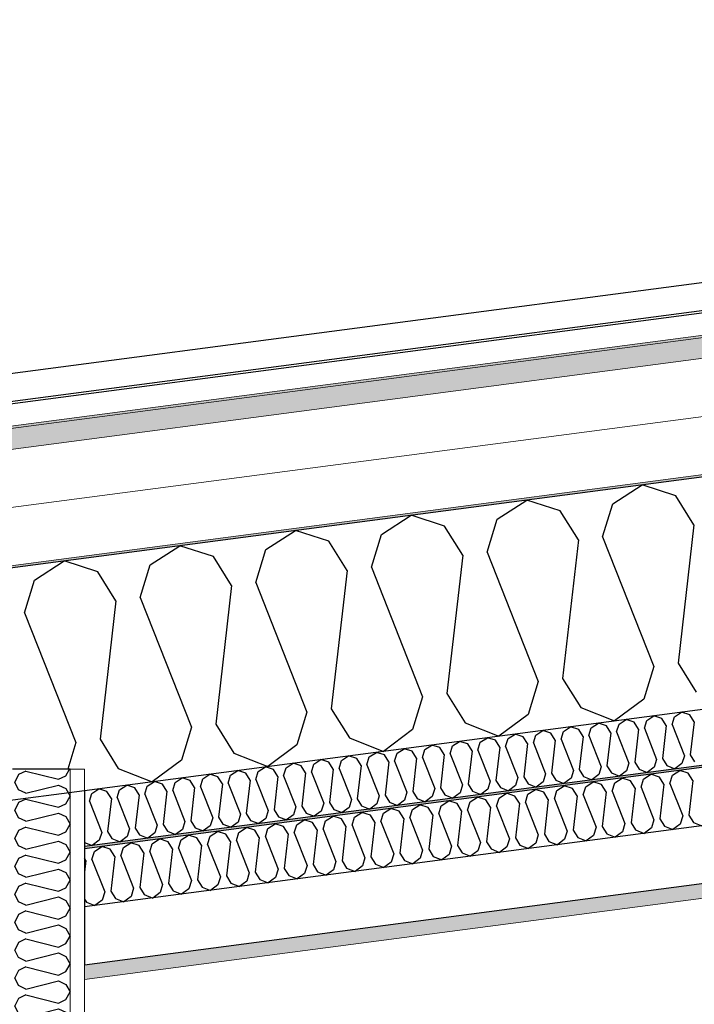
# Model space of a CAD drawing. Header units: millimetres. Extents: x -82116 to -57126, y -2070 to 13065.
# Tile 15 of 74: x -77662 to -77077, y 7116 to 7970. Entities that reach past the tile are written whole.
import ezdxf

# ---------------------------------------------------------------- set-up
doc = ezdxf.new("R2010")
doc.units = ezdxf.units.MM
doc.header["$LTSCALE"] = 0.5
doc.header["$MEASUREMENT"] = 0
doc.linetypes.add('PLINE', pattern=[0])
for name, color, linetype in [('232- Ikke-bærende yttervegger (Skravur)(Nye konstruksjoner)', 7, 'Continuous'), ('232- Ikke-bærende yttervegger(Nye konstruksjoner)', 7, 'Continuous'), ('256- Faste himlinger og overflatebehandling (Skravur)(Nye konstruksjoner)', 7, 'Continuous'), ('256- Faste himlinger og overflatebehandling(Nye konstruksjoner)', 7, 'Continuous'), ('261- Primærkonstruksjon (tak)', 7, 'Continuous'), ('261- Primærkonstruksjon (tak) (Skravur)', 7, 'Continuous'), ('262- Taktekking (Skravur)(Nye konstruksjoner)', 7, 'Continuous'), ('265- Gesimser_ takrenner og nedløp(Nye konstruksjoner)', 7, 'Continuous')]:
    doc.layers.add(name, color=color, linetype=linetype)
doc.layers.add('236- Innvendig kledning og overflate(Nye konstruksjoner)', color=7, linetype='Continuous', lineweight=0)
doc.layers.add('262- Taktekking(Nye konstruksjoner)', color=7, linetype='Continuous', lineweight=0)

# ---------------------------------------------------------------- blocks, each defined once
blk = doc.blocks.new('*X4')
at = {"layer": '261- Primærkonstruksjon (tak) (Skravur)', "linetype": 'PLINE'}
for p, q in [((-77147.4, 7550.05), (-77121.72, 7566.62)), ((-77092.62, 7557.26), (-77121.72, 7566.62)), ((-77076.86, 7532.01), (-77092.62, 7557.26)), ((-77247.71, 7536.84), (-77222.02, 7553.41)), ((-77192.92, 7544.06), (-77222.02, 7553.41)), ((-77156.09, 7521.58), (-77147.4, 7550.05)), ((-77348.02, 7523.64), (-77322.33, 7540.21)), ((-77293.23, 7530.85), (-77322.33, 7540.21)), ((-77256.4, 7508.37), (-77247.71, 7536.84)), ((-77177.16, 7518.8), (-77192.92, 7544.06)), ((-77277.47, 7505.6), (-77293.23, 7530.85)), ((-77076.86, 7532.01), (-77090.62, 7411.86)), ((-77448.32, 7510.43), (-77422.64, 7527)), ((-77393.54, 7517.64), (-77422.64, 7527)), ((-77356.7, 7495.17), (-77348.02, 7523.64)), ((-77156.09, 7521.58), (-77111.7, 7409.09)), ((-77548.63, 7497.23), (-77522.94, 7513.8)), ((-77493.84, 7504.44), (-77522.94, 7513.8)), ((-77377.78, 7492.39), (-77393.54, 7517.64)), ((-77177.16, 7518.8), (-77190.93, 7398.66)), ((-77478.08, 7479.19), (-77493.84, 7504.44)), ((-77457.01, 7481.96), (-77448.32, 7510.43)), ((-77277.47, 7505.6), (-77291.24, 7385.45)), ((-77256.4, 7508.37), (-77212, 7395.88)), ((-77648.94, 7484.02), (-77623.25, 7500.59)), ((-77594.15, 7491.23), (-77623.25, 7500.59)), ((-77557.32, 7468.76), (-77548.63, 7497.23)), ((-77356.7, 7495.17), (-77312.31, 7382.68)), ((-77578.39, 7465.98), (-77594.15, 7491.23)), ((-77377.78, 7492.39), (-77391.54, 7372.25)), ((-77657.62, 7455.55), (-77648.94, 7484.02)), ((-77478.08, 7479.19), (-77491.85, 7359.04)), ((-77457.01, 7481.96), (-77412.62, 7369.47)), ((-77557.32, 7468.76), (-77512.92, 7356.27)), ((-77578.39, 7465.98), (-77592.16, 7345.84)), ((-77657.62, 7455.55), (-77613.23, 7343.06)), ((-77111.7, 7409.09), (-77120.39, 7380.62)), ((-77090.62, 7411.86), (-77074.86, 7386.61)), ((-77212, 7395.88), (-77220.69, 7367.41)), ((-77190.93, 7398.66), (-77175.17, 7373.41)), ((-77312.31, 7382.68), (-77321, 7354.21)), ((-77291.24, 7385.45), (-77275.48, 7360.2)), ((-77120.39, 7380.62), (-77145.77, 7361.73)), ((-77412.62, 7369.47), (-77421.3, 7341)), ((-77391.54, 7372.25), (-77375.78, 7347)), ((-77220.69, 7367.41), (-77246.07, 7348.52)), ((-77175.17, 7373.41), (-77145.77, 7361.73)), ((-77491.85, 7359.04), (-77476.09, 7333.79)), ((-77275.48, 7360.2), (-77246.07, 7348.52)), ((-77512.92, 7356.27), (-77521.61, 7327.8)), ((-77321, 7354.21), (-77346.38, 7335.31)), ((-77613.23, 7343.06), (-77620.27, 7320)), ((-77592.16, 7345.84), (-77576.4, 7320.58)), ((-77421.3, 7341), (-77446.68, 7322.11)), ((-77375.78, 7347), (-77346.38, 7335.31)), ((-77476.09, 7333.79), (-77446.68, 7322.11)), ((-77521.61, 7327.8), (-77546.99, 7308.9)), ((-77576.4, 7320.58), (-77546.99, 7308.9))]:
    blk.add_line(p, q, dxfattribs=at)
blk = doc.blocks.new('*X10')
at = {"layer": '256- Faste himlinger og overflatebehandling (Skravur)(Nye konstruksjoner)', "linetype": 'PLINE'}
for p, q in [((-77117.83, 7362.24), (-77111.66, 7366.22)), ((-77104.68, 7363.97), (-77111.66, 7366.22)), ((-77093.75, 7365.41), (-77087.59, 7369.39)), ((-77080.6, 7367.14), (-77087.59, 7369.39)), ((-77076.82, 7361.08), (-77080.6, 7367.14)), ((-77165.97, 7355.9), (-77159.81, 7359.88)), ((-77152.82, 7357.63), (-77159.81, 7359.88)), ((-77149.04, 7351.57), (-77152.82, 7357.63)), ((-77143.98, 7352.24), (-77141.9, 7359.07)), ((-77141.9, 7359.07), (-77135.73, 7363.05)), ((-77128.75, 7360.8), (-77135.73, 7363.05)), ((-77124.97, 7354.74), (-77128.75, 7360.8)), ((-77119.91, 7355.41), (-77117.83, 7362.24)), ((-77100.89, 7357.91), (-77104.68, 7363.97)), ((-77100.89, 7357.91), (-77104.2, 7329.07)), ((-77095.84, 7358.58), (-77093.75, 7365.41)), ((-77095.84, 7358.58), (-77085.18, 7331.58)), ((-77076.82, 7361.08), (-77080.13, 7332.24)), ((-77238.19, 7346.39), (-77232.03, 7350.37)), ((-77225.04, 7348.12), (-77232.03, 7350.37)), ((-77216.2, 7342.73), (-77214.12, 7349.56)), ((-77214.12, 7349.56), (-77207.96, 7353.54)), ((-77200.97, 7351.29), (-77207.96, 7353.54)), ((-77197.19, 7345.23), (-77200.97, 7351.29)), ((-77192.13, 7345.9), (-77190.05, 7352.73)), ((-77190.05, 7352.73), (-77183.88, 7356.71)), ((-77176.9, 7354.46), (-77183.88, 7356.71)), ((-77173.12, 7348.4), (-77176.9, 7354.46)), ((-77168.06, 7349.07), (-77165.97, 7355.9)), ((-77168.06, 7349.07), (-77157.4, 7322.07)), ((-77149.04, 7351.57), (-77152.35, 7322.74)), ((-77143.98, 7352.24), (-77133.33, 7325.24)), ((-77124.97, 7354.74), (-77128.27, 7325.91)), ((-77119.91, 7355.41), (-77109.26, 7328.41)), ((-77310.41, 7336.88), (-77304.25, 7340.86)), ((-77297.27, 7338.62), (-77304.25, 7340.86)), ((-77288.43, 7333.22), (-77286.34, 7340.05)), ((-77286.34, 7340.05), (-77280.18, 7344.03)), ((-77273.19, 7341.78), (-77280.18, 7344.03)), ((-77269.41, 7335.72), (-77273.19, 7341.78)), ((-77264.35, 7336.39), (-77262.27, 7343.22)), ((-77262.27, 7343.22), (-77256.1, 7347.2)), ((-77249.12, 7344.95), (-77256.1, 7347.2)), ((-77245.34, 7338.89), (-77249.12, 7344.95)), ((-77240.28, 7339.56), (-77238.19, 7346.39)), ((-77221.26, 7342.06), (-77225.04, 7348.12)), ((-77221.26, 7342.06), (-77224.57, 7313.23)), ((-77216.2, 7342.73), (-77205.55, 7315.73)), ((-77197.19, 7345.23), (-77200.49, 7316.4)), ((-77192.13, 7345.9), (-77181.48, 7318.9)), ((-77173.12, 7348.4), (-77176.42, 7319.57)), ((-77358.56, 7330.55), (-77352.4, 7334.52)), ((-77345.41, 7332.28), (-77352.4, 7334.52)), ((-77341.63, 7326.22), (-77345.41, 7332.28)), ((-77336.57, 7326.88), (-77334.49, 7333.72)), ((-77334.49, 7333.72), (-77328.32, 7337.69)), ((-77321.34, 7335.45), (-77328.32, 7337.69)), ((-77317.56, 7329.39), (-77321.34, 7335.45)), ((-77312.5, 7330.05), (-77310.41, 7336.88)), ((-77293.48, 7332.56), (-77297.27, 7338.62)), ((-77293.48, 7332.56), (-77296.79, 7303.72)), ((-77288.43, 7333.22), (-77277.77, 7306.22)), ((-77269.41, 7335.72), (-77272.71, 7306.89)), ((-77264.35, 7336.39), (-77253.7, 7309.39)), ((-77245.34, 7338.89), (-77248.64, 7310.06)), ((-77240.28, 7339.56), (-77229.62, 7312.56)), ((-77085.18, 7331.58), (-77087.27, 7324.75)), ((-77080.13, 7332.24), (-77076.34, 7326.18)), ((-77430.78, 7321.04), (-77424.62, 7325.01)), ((-77417.63, 7322.77), (-77424.62, 7325.01)), ((-77408.79, 7317.37), (-77406.71, 7324.21)), ((-77406.71, 7324.21), (-77400.54, 7328.18)), ((-77393.56, 7325.94), (-77400.54, 7328.18)), ((-77389.78, 7319.88), (-77393.56, 7325.94)), ((-77384.72, 7320.54), (-77382.63, 7327.38)), ((-77382.63, 7327.38), (-77376.47, 7331.35)), ((-77369.49, 7329.11), (-77376.47, 7331.35)), ((-77365.7, 7323.05), (-77369.49, 7329.11)), ((-77365.7, 7323.05), (-77369.01, 7294.21)), ((-77360.65, 7323.71), (-77358.56, 7330.55)), ((-77360.65, 7323.71), (-77349.99, 7296.72)), ((-77341.63, 7326.22), (-77344.93, 7297.38)), ((-77336.57, 7326.88), (-77325.92, 7299.89)), ((-77317.56, 7329.39), (-77320.86, 7300.55)), ((-77312.5, 7330.05), (-77301.84, 7303.05)), ((-77133.33, 7325.24), (-77135.41, 7318.41)), ((-77128.27, 7325.91), (-77124.49, 7319.85)), ((-77109.26, 7328.41), (-77111.34, 7321.58)), ((-77104.2, 7329.07), (-77100.42, 7323.01)), ((-77100.42, 7323.01), (-77093.36, 7320.21)), ((-77087.27, 7324.75), (-77093.36, 7320.21)), ((-77503, 7311.53), (-77496.84, 7315.51)), ((-77489.85, 7313.26), (-77496.84, 7315.51)), ((-77481.01, 7307.87), (-77478.93, 7314.7)), ((-77478.93, 7314.7), (-77472.76, 7318.68)), ((-77465.78, 7316.43), (-77472.76, 7318.68)), ((-77462, 7310.37), (-77465.78, 7316.43)), ((-77456.94, 7311.04), (-77454.86, 7317.87)), ((-77454.86, 7317.87), (-77448.69, 7321.85)), ((-77441.71, 7319.6), (-77448.69, 7321.85)), ((-77437.92, 7313.54), (-77441.71, 7319.6)), ((-77432.87, 7314.2), (-77430.78, 7321.04)), ((-77413.85, 7316.71), (-77417.63, 7322.77)), ((-77413.85, 7316.71), (-77417.15, 7287.87)), ((-77408.79, 7317.37), (-77398.14, 7290.38)), ((-77389.78, 7319.88), (-77393.08, 7291.04)), ((-77384.72, 7320.54), (-77374.07, 7293.55)), ((-77205.55, 7315.73), (-77207.64, 7308.9)), ((-77200.49, 7316.4), (-77196.71, 7310.34)), ((-77181.48, 7318.9), (-77183.56, 7312.07)), ((-77176.42, 7319.57), (-77172.64, 7313.51)), ((-77159.49, 7315.24), (-77165.58, 7310.7)), ((-77157.4, 7322.07), (-77159.49, 7315.24)), ((-77152.35, 7322.74), (-77148.56, 7316.68)), ((-77148.56, 7316.68), (-77141.51, 7313.87)), ((-77135.41, 7318.41), (-77141.51, 7313.87)), ((-77124.49, 7319.85), (-77117.43, 7317.04)), ((-77111.34, 7321.58), (-77117.43, 7317.04)), ((-77575.22, 7302.02), (-77569.06, 7306)), ((-77562.07, 7303.75), (-77569.06, 7306)), ((-77551.15, 7305.19), (-77544.98, 7309.17)), ((-77538, 7306.92), (-77544.98, 7309.17)), ((-77534.22, 7300.86), (-77538, 7306.92)), ((-77529.16, 7301.53), (-77527.08, 7308.36)), ((-77527.08, 7308.36), (-77520.91, 7312.34)), ((-77513.93, 7310.09), (-77520.91, 7312.34)), ((-77510.15, 7304.03), (-77513.93, 7310.09)), ((-77505.09, 7304.7), (-77503, 7311.53)), ((-77486.07, 7307.2), (-77489.85, 7313.26)), ((-77486.07, 7307.2), (-77489.38, 7278.37)), ((-77481.01, 7307.87), (-77470.36, 7280.87)), ((-77462, 7310.37), (-77465.3, 7281.53)), ((-77456.94, 7311.04), (-77446.29, 7284.04)), ((-77437.92, 7313.54), (-77441.23, 7284.7)), ((-77432.87, 7314.2), (-77422.21, 7287.21)), ((-77277.77, 7306.22), (-77279.86, 7299.39)), ((-77272.71, 7306.89), (-77268.93, 7300.83)), ((-77253.7, 7309.39), (-77255.78, 7302.56)), ((-77248.64, 7310.06), (-77244.86, 7304)), ((-77229.62, 7312.56), (-77231.71, 7305.73)), ((-77224.57, 7313.23), (-77220.78, 7307.17)), ((-77220.78, 7307.17), (-77213.73, 7304.36)), ((-77207.64, 7308.9), (-77213.73, 7304.36)), ((-77196.71, 7310.34), (-77189.65, 7307.53)), ((-77183.56, 7312.07), (-77189.65, 7307.53)), ((-77172.64, 7313.51), (-77165.58, 7310.7)), ((-77601.38, 7292.02), (-77599.3, 7298.85)), ((-77599.3, 7298.85), (-77593.13, 7302.83)), ((-77586.15, 7300.58), (-77593.13, 7302.83)), ((-77582.37, 7294.52), (-77586.15, 7300.58)), ((-77577.31, 7295.19), (-77575.22, 7302.02)), ((-77558.29, 7297.69), (-77562.07, 7303.75)), ((-77558.29, 7297.69), (-77561.6, 7268.86)), ((-77553.23, 7298.36), (-77551.15, 7305.19)), ((-77553.23, 7298.36), (-77542.58, 7271.36)), ((-77534.22, 7300.86), (-77537.52, 7272.03)), ((-77529.16, 7301.53), (-77518.51, 7274.53)), ((-77510.15, 7304.03), (-77513.45, 7275.2)), ((-77505.09, 7304.7), (-77494.43, 7277.7)), ((-77344.93, 7297.38), (-77341.15, 7291.32)), ((-77325.92, 7299.89), (-77328, 7293.05)), ((-77320.86, 7300.55), (-77317.08, 7294.49)), ((-77301.84, 7303.05), (-77303.93, 7296.22)), ((-77296.79, 7303.72), (-77293, 7297.66)), ((-77293, 7297.66), (-77285.95, 7294.86)), ((-77279.86, 7299.39), (-77285.95, 7294.86)), ((-77268.93, 7300.83), (-77261.87, 7298.03)), ((-77255.78, 7302.56), (-77261.87, 7298.03)), ((-77244.86, 7304), (-77237.8, 7301.2)), ((-77231.71, 7305.73), (-77237.8, 7301.2)), ((-77601.38, 7292.02), (-77590.73, 7265.02)), ((-77582.37, 7294.52), (-77585.67, 7265.69)), ((-77577.31, 7295.19), (-77566.65, 7268.19)), ((-77398.14, 7290.38), (-77400.22, 7283.54)), ((-77393.08, 7291.04), (-77389.3, 7284.98)), ((-77374.07, 7293.55), (-77376.15, 7286.71)), ((-77369.01, 7294.21), (-77365.23, 7288.15)), ((-77352.08, 7289.88), (-77358.17, 7285.35)), ((-77349.99, 7296.72), (-77352.08, 7289.88)), ((-77341.15, 7291.32), (-77334.09, 7288.52)), ((-77328, 7293.05), (-77334.09, 7288.52)), ((-77317.08, 7294.49), (-77310.02, 7291.69)), ((-77303.93, 7296.22), (-77310.02, 7291.69)), ((-77470.36, 7280.87), (-77472.44, 7274.04)), ((-77465.3, 7281.53), (-77461.52, 7275.47)), ((-77446.29, 7284.04), (-77448.37, 7277.21)), ((-77441.23, 7284.7), (-77437.45, 7278.64)), ((-77424.3, 7280.37), (-77430.39, 7275.84)), ((-77422.21, 7287.21), (-77424.3, 7280.37)), ((-77417.15, 7287.87), (-77413.37, 7281.81)), ((-77413.37, 7281.81), (-77406.32, 7279.01)), ((-77400.22, 7283.54), (-77406.32, 7279.01)), ((-77389.3, 7284.98), (-77382.24, 7282.18)), ((-77376.15, 7286.71), (-77382.24, 7282.18)), ((-77365.23, 7288.15), (-77358.17, 7285.35)), ((-77537.52, 7272.03), (-77533.74, 7265.97)), ((-77518.51, 7274.53), (-77520.59, 7267.7)), ((-77513.45, 7275.2), (-77509.67, 7269.14)), ((-77494.43, 7277.7), (-77496.52, 7270.87)), ((-77489.38, 7278.37), (-77485.59, 7272.31)), ((-77485.59, 7272.31), (-77478.54, 7269.5)), ((-77472.44, 7274.04), (-77478.54, 7269.5)), ((-77461.52, 7275.47), (-77454.46, 7272.67)), ((-77448.37, 7277.21), (-77454.46, 7272.67)), ((-77437.45, 7278.64), (-77430.39, 7275.84)), ((-77590.73, 7265.02), (-77592.81, 7258.19)), ((-77585.67, 7265.69), (-77581.89, 7259.63)), ((-77566.65, 7268.19), (-77568.74, 7261.36)), ((-77561.6, 7268.86), (-77557.81, 7262.8)), ((-77544.67, 7264.53), (-77550.76, 7259.99)), ((-77542.58, 7271.36), (-77544.67, 7264.53)), ((-77533.74, 7265.97), (-77526.68, 7263.16)), ((-77520.59, 7267.7), (-77526.68, 7263.16)), ((-77509.67, 7269.14), (-77502.61, 7266.33)), ((-77496.52, 7270.87), (-77502.61, 7266.33)), ((-77605.66, 7256.34), (-77598.9, 7253.65)), ((-77592.81, 7258.19), (-77598.9, 7253.65)), ((-77581.89, 7259.63), (-77574.83, 7256.82)), ((-77568.74, 7261.36), (-77574.83, 7256.82)), ((-77557.81, 7262.8), (-77550.76, 7259.99))]:
    blk.add_line(p, q, dxfattribs=at)
blk = doc.blocks.new('*X11')
at = {"layer": '256- Faste himlinger og overflatebehandling (Skravur)(Nye konstruksjoner)', "linetype": 'PLINE'}
for p, q in [((-77120.58, 7311.31), (-77114.16, 7315.46)), ((-77106.89, 7313.12), (-77114.16, 7315.46)), ((-77097.68, 7307.5), (-77095.51, 7314.61)), ((-77095.51, 7314.61), (-77089.09, 7318.76)), ((-77081.81, 7316.42), (-77089.09, 7318.76)), ((-77077.87, 7310.1), (-77081.81, 7316.42)), ((-77170.74, 7304.71), (-77164.32, 7308.85)), ((-77157.04, 7306.51), (-77164.32, 7308.85)), ((-77153.1, 7300.2), (-77157.04, 7306.51)), ((-77147.83, 7300.89), (-77145.66, 7308.01)), ((-77145.66, 7308.01), (-77139.24, 7312.15)), ((-77131.96, 7309.81), (-77139.24, 7312.15)), ((-77128.02, 7303.5), (-77131.96, 7309.81)), ((-77122.76, 7304.2), (-77120.58, 7311.31)), ((-77102.95, 7306.8), (-77106.89, 7313.12)), ((-77102.95, 7306.8), (-77106.39, 7276.77)), ((-77097.68, 7307.5), (-77086.58, 7279.37)), ((-77077.87, 7310.1), (-77081.31, 7280.07)), ((-77245.97, 7294.81), (-77239.55, 7298.95)), ((-77232.27, 7296.61), (-77239.55, 7298.95)), ((-77223.06, 7290.99), (-77220.89, 7298.11)), ((-77220.89, 7298.11), (-77214.47, 7302.25)), ((-77207.19, 7299.91), (-77214.47, 7302.25)), ((-77203.25, 7293.6), (-77207.19, 7299.91)), ((-77197.99, 7294.29), (-77195.81, 7301.41)), ((-77195.81, 7301.41), (-77189.39, 7305.55)), ((-77182.12, 7303.21), (-77189.39, 7305.55)), ((-77178.18, 7296.9), (-77182.12, 7303.21)), ((-77172.91, 7297.59), (-77170.74, 7304.71)), ((-77172.91, 7297.59), (-77161.81, 7269.47)), ((-77153.1, 7300.2), (-77156.54, 7270.16)), ((-77147.83, 7300.89), (-77136.73, 7272.77)), ((-77128.02, 7303.5), (-77131.47, 7273.47)), ((-77122.76, 7304.2), (-77111.66, 7276.07)), ((-77321.2, 7284.9), (-77314.78, 7289.04)), ((-77307.5, 7286.7), (-77314.78, 7289.04)), ((-77296.12, 7288.2), (-77289.7, 7292.35)), ((-77282.42, 7290.01), (-77289.7, 7292.35)), ((-77278.48, 7283.69), (-77282.42, 7290.01)), ((-77273.22, 7284.39), (-77271.04, 7291.5)), ((-77271.04, 7291.5), (-77264.62, 7295.65)), ((-77257.35, 7293.31), (-77264.62, 7295.65)), ((-77253.41, 7286.99), (-77257.35, 7293.31)), ((-77248.14, 7287.69), (-77245.97, 7294.81)), ((-77228.33, 7290.3), (-77232.27, 7296.61)), ((-77228.33, 7290.3), (-77231.77, 7260.26)), ((-77223.06, 7290.99), (-77211.96, 7262.87)), ((-77203.25, 7293.6), (-77206.7, 7263.56)), ((-77197.99, 7294.29), (-77186.89, 7266.17)), ((-77178.18, 7296.9), (-77181.62, 7266.86)), ((-77371.35, 7278.3), (-77364.93, 7282.44)), ((-77357.65, 7280.1), (-77364.93, 7282.44)), ((-77348.45, 7274.48), (-77346.27, 7281.6)), ((-77346.27, 7281.6), (-77339.85, 7285.74)), ((-77332.58, 7283.4), (-77339.85, 7285.74)), ((-77328.64, 7277.09), (-77332.58, 7283.4)), ((-77323.37, 7277.78), (-77321.2, 7284.9)), ((-77303.56, 7280.39), (-77307.5, 7286.7)), ((-77303.56, 7280.39), (-77307, 7250.36)), ((-77298.29, 7281.09), (-77296.12, 7288.2)), ((-77298.29, 7281.09), (-77287.19, 7252.96)), ((-77278.48, 7283.69), (-77281.93, 7253.66)), ((-77273.22, 7284.39), (-77262.12, 7256.26)), ((-77253.41, 7286.99), (-77256.85, 7256.96)), ((-77248.14, 7287.69), (-77237.04, 7259.57)), ((-77446.58, 7268.39), (-77440.16, 7272.54)), ((-77432.88, 7270.2), (-77440.16, 7272.54)), ((-77423.67, 7264.58), (-77421.5, 7271.7)), ((-77421.5, 7271.7), (-77415.08, 7275.84)), ((-77407.81, 7273.5), (-77415.08, 7275.84)), ((-77403.87, 7267.19), (-77407.81, 7273.5)), ((-77398.6, 7267.88), (-77396.43, 7275)), ((-77396.43, 7275), (-77390.01, 7279.14)), ((-77382.73, 7276.8), (-77390.01, 7279.14)), ((-77378.79, 7270.49), (-77382.73, 7276.8)), ((-77373.52, 7271.18), (-77371.35, 7278.3)), ((-77353.71, 7273.79), (-77357.65, 7280.1)), ((-77353.71, 7273.79), (-77357.16, 7243.75)), ((-77348.45, 7274.48), (-77337.35, 7246.36)), ((-77328.64, 7277.09), (-77332.08, 7247.05)), ((-77323.37, 7277.78), (-77312.27, 7249.66)), ((-77136.73, 7272.77), (-77138.91, 7265.65)), ((-77131.47, 7273.47), (-77127.53, 7267.15)), ((-77111.66, 7276.07), (-77113.83, 7268.96)), ((-77106.39, 7276.77), (-77102.45, 7270.45)), ((-77088.75, 7272.26), (-77095.1, 7267.53)), ((-77086.58, 7279.37), (-77088.75, 7272.26)), ((-77081.31, 7280.07), (-77077.37, 7273.76)), ((-77077.37, 7273.76), (-77070.02, 7270.83)), ((-77496.73, 7261.79), (-77490.31, 7265.93)), ((-77483.04, 7263.59), (-77490.31, 7265.93)), ((-77479.1, 7257.28), (-77483.04, 7263.59)), ((-77473.83, 7257.98), (-77471.66, 7265.09)), ((-77471.66, 7265.09), (-77465.23, 7269.24)), ((-77457.96, 7266.9), (-77465.23, 7269.24)), ((-77454.02, 7260.58), (-77457.96, 7266.9)), ((-77448.75, 7261.28), (-77446.58, 7268.39)), ((-77428.94, 7263.88), (-77432.88, 7270.2)), ((-77428.94, 7263.88), (-77432.38, 7233.85)), ((-77423.67, 7264.58), (-77412.58, 7236.46)), ((-77403.87, 7267.19), (-77407.31, 7237.15)), ((-77398.6, 7267.88), (-77387.5, 7239.76)), ((-77378.79, 7270.49), (-77382.23, 7240.45)), ((-77373.52, 7271.18), (-77362.42, 7243.06)), ((-77206.7, 7263.56), (-77202.76, 7257.25)), ((-77186.89, 7266.17), (-77189.06, 7259.05)), ((-77181.62, 7266.86), (-77177.68, 7260.55)), ((-77161.81, 7269.47), (-77163.98, 7262.35)), ((-77156.54, 7270.16), (-77152.6, 7263.85)), ((-77152.6, 7263.85), (-77145.25, 7260.93)), ((-77138.91, 7265.65), (-77145.25, 7260.93)), ((-77127.53, 7267.15), (-77120.17, 7264.23)), ((-77113.83, 7268.96), (-77120.17, 7264.23)), ((-77102.45, 7270.45), (-77095.1, 7267.53)), ((-77571.96, 7251.89), (-77565.54, 7256.03)), ((-77558.27, 7253.69), (-77565.54, 7256.03)), ((-77549.06, 7248.07), (-77546.89, 7255.19)), ((-77546.89, 7255.19), (-77540.46, 7259.33)), ((-77533.19, 7256.99), (-77540.46, 7259.33)), ((-77529.25, 7250.68), (-77533.19, 7256.99)), ((-77523.98, 7251.37), (-77521.81, 7258.49)), ((-77521.81, 7258.49), (-77515.39, 7262.63)), ((-77508.11, 7260.29), (-77515.39, 7262.63)), ((-77504.17, 7253.98), (-77508.11, 7260.29)), ((-77498.9, 7254.67), (-77496.73, 7261.79)), ((-77498.9, 7254.67), (-77487.81, 7226.55)), ((-77479.1, 7257.28), (-77482.54, 7227.25)), ((-77473.83, 7257.98), (-77462.73, 7229.85)), ((-77454.02, 7260.58), (-77457.46, 7230.55)), ((-77448.75, 7261.28), (-77437.65, 7233.15)), ((-77262.12, 7256.26), (-77264.29, 7249.15)), ((-77256.85, 7256.96), (-77252.91, 7250.65)), ((-77237.04, 7259.57), (-77239.21, 7252.45)), ((-77231.77, 7260.26), (-77227.83, 7253.95)), ((-77214.14, 7255.75), (-77220.48, 7251.03)), ((-77211.96, 7262.87), (-77214.14, 7255.75)), ((-77202.76, 7257.25), (-77195.4, 7254.33)), ((-77189.06, 7259.05), (-77195.4, 7254.33)), ((-77177.68, 7260.55), (-77170.33, 7257.63)), ((-77163.98, 7262.35), (-77170.33, 7257.63)), ((-77599.21, 7241.47), (-77597.04, 7248.59)), ((-77597.04, 7248.59), (-77590.62, 7252.73)), ((-77583.34, 7250.39), (-77590.62, 7252.73)), ((-77579.4, 7244.08), (-77583.34, 7250.39)), ((-77574.13, 7244.77), (-77571.96, 7251.89)), ((-77554.33, 7247.38), (-77558.27, 7253.69)), ((-77554.33, 7247.38), (-77557.77, 7217.34)), ((-77549.06, 7248.07), (-77537.96, 7219.95)), ((-77529.25, 7250.68), (-77532.69, 7220.64)), ((-77523.98, 7251.37), (-77512.88, 7223.25)), ((-77504.17, 7253.98), (-77507.61, 7223.94)), ((-77337.35, 7246.36), (-77339.52, 7239.24)), ((-77332.08, 7247.05), (-77328.14, 7240.74)), ((-77312.27, 7249.66), (-77314.44, 7242.54)), ((-77307, 7250.36), (-77303.06, 7244.04)), ((-77287.19, 7252.96), (-77289.37, 7245.85)), ((-77281.93, 7253.66), (-77277.99, 7247.34)), ((-77277.99, 7247.34), (-77270.63, 7244.42)), ((-77264.29, 7249.15), (-77270.63, 7244.42)), ((-77252.91, 7250.65), (-77245.56, 7247.73)), ((-77239.21, 7252.45), (-77245.56, 7247.73)), ((-77227.83, 7253.95), (-77220.48, 7251.03)), ((-77604.48, 7240.77), (-77605.66, 7242.67)), ((-77604.48, 7240.77), (-77605.66, 7230.48)), ((-77599.21, 7241.47), (-77588.11, 7213.35)), ((-77579.4, 7244.08), (-77582.84, 7214.04)), ((-77574.13, 7244.77), (-77563.04, 7216.65)), ((-77387.5, 7239.76), (-77389.67, 7232.64)), ((-77382.23, 7240.45), (-77378.29, 7234.14)), ((-77362.42, 7243.06), (-77364.6, 7235.94)), ((-77357.16, 7243.75), (-77353.22, 7237.44)), ((-77353.22, 7237.44), (-77345.86, 7234.52)), ((-77339.52, 7239.24), (-77345.86, 7234.52)), ((-77328.14, 7240.74), (-77320.79, 7237.82)), ((-77314.44, 7242.54), (-77320.79, 7237.82)), ((-77303.06, 7244.04), (-77295.71, 7241.12)), ((-77289.37, 7245.85), (-77295.71, 7241.12)), ((-77462.73, 7229.85), (-77464.9, 7222.74)), ((-77457.46, 7230.55), (-77453.52, 7224.23)), ((-77437.65, 7233.15), (-77439.83, 7226.04)), ((-77432.38, 7233.85), (-77428.44, 7227.54)), ((-77414.75, 7229.34), (-77421.09, 7224.62)), ((-77412.58, 7236.46), (-77414.75, 7229.34)), ((-77407.31, 7237.15), (-77403.37, 7230.84)), ((-77403.37, 7230.84), (-77396.02, 7227.92)), ((-77389.67, 7232.64), (-77396.02, 7227.92)), ((-77378.29, 7234.14), (-77370.94, 7231.22)), ((-77364.6, 7235.94), (-77370.94, 7231.22)), ((-77532.69, 7220.64), (-77528.75, 7214.33)), ((-77512.88, 7223.25), (-77515.06, 7216.13)), ((-77507.61, 7223.94), (-77503.67, 7217.63)), ((-77487.81, 7226.55), (-77489.98, 7219.43)), ((-77482.54, 7227.25), (-77478.6, 7220.93)), ((-77478.6, 7220.93), (-77471.25, 7218.01)), ((-77464.9, 7222.74), (-77471.25, 7218.01)), ((-77453.52, 7224.23), (-77446.17, 7221.31)), ((-77439.83, 7226.04), (-77446.17, 7221.31)), ((-77428.44, 7227.54), (-77421.09, 7224.62)), ((-77588.11, 7213.35), (-77590.28, 7206.23)), ((-77582.84, 7214.04), (-77578.9, 7207.73)), ((-77563.04, 7216.65), (-77565.21, 7209.53)), ((-77557.77, 7217.34), (-77553.83, 7211.03)), ((-77540.13, 7212.83), (-77546.48, 7208.11)), ((-77537.96, 7219.95), (-77540.13, 7212.83)), ((-77528.75, 7214.33), (-77521.4, 7211.41)), ((-77515.06, 7216.13), (-77521.4, 7211.41)), ((-77503.67, 7217.63), (-77496.32, 7214.71)), ((-77489.98, 7219.43), (-77496.32, 7214.71)), ((-77605.66, 7207.12), (-77603.98, 7204.43)), ((-77603.98, 7204.43), (-77596.63, 7201.51)), ((-77590.28, 7206.23), (-77596.63, 7201.51)), ((-77578.9, 7207.73), (-77571.55, 7204.81)), ((-77565.21, 7209.53), (-77571.55, 7204.81)), ((-77553.83, 7211.03), (-77546.48, 7208.11))]:
    blk.add_line(p, q, dxfattribs=at)
blk = doc.blocks.new('*X13')
at = {"layer": '232- Ikke-bærende yttervegger (Skravur)(Nye konstruksjoner)', "linetype": 'PLINE'}
for p, q in [((-77663.02, 7315.29), (-77666.16, 7308.66)), ((-77656.52, 7318.25), (-77663.02, 7315.29)), ((-77656.52, 7318.25), (-77628.36, 7311.21)), ((-77621.86, 7314.17), (-77618.61, 7320)), ((-77663.02, 7302.03), (-77666.16, 7308.66)), ((-77656.52, 7299.07), (-77628.36, 7306.11)), ((-77628.36, 7311.21), (-77621.86, 7314.17)), ((-77628.36, 7306.11), (-77621.86, 7303.15)), ((-77656.52, 7299.07), (-77663.02, 7302.03)), ((-77621.86, 7303.15), (-77618.16, 7296.52)), ((-77663.02, 7291.01), (-77666.16, 7284.38)), ((-77656.52, 7293.97), (-77663.02, 7291.01)), ((-77656.52, 7293.97), (-77628.36, 7286.93)), ((-77628.36, 7286.93), (-77621.86, 7289.89)), ((-77621.86, 7289.89), (-77618.16, 7296.52)), ((-77663.02, 7277.75), (-77666.16, 7284.38)), ((-77656.52, 7274.79), (-77628.36, 7281.83)), ((-77628.36, 7281.83), (-77621.86, 7278.87)), ((-77656.52, 7274.79), (-77663.02, 7277.75)), ((-77621.86, 7278.87), (-77618.16, 7272.24)), ((-77621.86, 7265.61), (-77618.16, 7272.24)), ((-77663.02, 7266.73), (-77666.16, 7260.1)), ((-77656.52, 7269.69), (-77663.02, 7266.73)), ((-77656.52, 7269.69), (-77628.36, 7262.65)), ((-77628.36, 7262.65), (-77621.86, 7265.61)), ((-77663.02, 7253.47), (-77666.16, 7260.1)), ((-77656.52, 7250.51), (-77628.36, 7257.55)), ((-77628.36, 7257.55), (-77621.86, 7254.59)), ((-77621.86, 7254.59), (-77618.16, 7247.96)), ((-77656.52, 7250.51), (-77663.02, 7253.47)), ((-77621.86, 7241.33), (-77618.16, 7247.96)), ((-77663.02, 7242.45), (-77666.16, 7235.82)), ((-77656.52, 7245.41), (-77663.02, 7242.45)), ((-77656.52, 7245.41), (-77628.36, 7238.37)), ((-77628.36, 7238.37), (-77621.86, 7241.33)), ((-77663.02, 7229.19), (-77666.16, 7235.82)), ((-77656.52, 7226.23), (-77663.02, 7229.19)), ((-77656.52, 7226.23), (-77628.36, 7233.27)), ((-77628.36, 7233.27), (-77621.86, 7230.31)), ((-77621.86, 7230.31), (-77618.16, 7223.68)), ((-77656.52, 7221.13), (-77663.02, 7218.17)), ((-77656.52, 7221.13), (-77628.36, 7214.09)), ((-77621.86, 7217.05), (-77618.16, 7223.68)), ((-77663.02, 7218.17), (-77666.16, 7211.54)), ((-77628.36, 7214.09), (-77621.86, 7217.05)), ((-77663.02, 7204.91), (-77666.16, 7211.54)), ((-77656.52, 7201.95), (-77663.02, 7204.91)), ((-77656.52, 7201.95), (-77628.36, 7208.99)), ((-77628.36, 7208.99), (-77621.86, 7206.03)), ((-77621.86, 7206.03), (-77618.16, 7199.4)), ((-77656.52, 7196.85), (-77663.02, 7193.89)), ((-77656.52, 7196.85), (-77628.36, 7189.81)), ((-77621.86, 7192.77), (-77618.16, 7199.4)), ((-77663.02, 7193.89), (-77666.16, 7187.26)), ((-77663.02, 7180.63), (-77666.16, 7187.26)), ((-77628.36, 7189.81), (-77621.86, 7192.77)), ((-77656.52, 7177.67), (-77663.02, 7180.63)), ((-77656.52, 7177.67), (-77628.36, 7184.71)), ((-77628.36, 7184.71), (-77621.86, 7181.75)), ((-77621.86, 7181.75), (-77618.16, 7175.12)), ((-77663.02, 7169.61), (-77666.16, 7162.98)), ((-77656.52, 7172.57), (-77663.02, 7169.61)), ((-77656.52, 7172.57), (-77628.36, 7165.53)), ((-77621.86, 7168.49), (-77618.16, 7175.12)), ((-77663.02, 7156.34), (-77666.16, 7162.98)), ((-77628.36, 7165.53), (-77621.86, 7168.49)), ((-77656.52, 7153.39), (-77663.02, 7156.34)), ((-77656.52, 7153.39), (-77628.36, 7160.42)), ((-77628.36, 7160.42), (-77621.86, 7157.47)), ((-77621.86, 7157.47), (-77618.16, 7150.83)), ((-77663.02, 7145.33), (-77666.16, 7138.69)), ((-77656.52, 7148.28), (-77663.02, 7145.33)), ((-77656.52, 7148.28), (-77628.36, 7141.24)), ((-77628.36, 7141.24), (-77621.86, 7144.2)), ((-77621.86, 7144.2), (-77618.16, 7150.83)), ((-77663.02, 7132.06), (-77666.16, 7138.69)), ((-77656.52, 7129.1), (-77628.36, 7136.14)), ((-77628.36, 7136.14), (-77621.86, 7133.18)), ((-77656.52, 7129.1), (-77663.02, 7132.06)), ((-77621.86, 7133.18), (-77618.16, 7126.55)), ((-77621.86, 7119.92), (-77618.16, 7126.55)), ((-77663.02, 7121.04), (-77666.16, 7114.41)), ((-77656.52, 7124), (-77663.02, 7121.04)), ((-77656.52, 7124), (-77628.36, 7116.96)), ((-77628.36, 7116.96), (-77621.86, 7119.92)), ((-77663.02, 7107.78), (-77666.16, 7114.41)), ((-77656.52, 7104.82), (-77628.36, 7111.86)), ((-77628.36, 7111.86), (-77621.86, 7108.9)), ((-77656.52, 7104.82), (-77663.02, 7107.78)), ((-77621.86, 7108.9), (-77618.16, 7102.27)), ((-77621.86, 7095.64), (-77618.16, 7102.27)), ((-77663.02, 7096.76), (-77666.16, 7090.13)), ((-77656.52, 7099.72), (-77663.02, 7096.76)), ((-77656.52, 7099.72), (-77628.36, 7092.68)), ((-77628.36, 7092.68), (-77621.86, 7095.64)), ((-77663.02, 7083.5), (-77666.16, 7090.13)), ((-77656.52, 7080.54), (-77628.36, 7087.58)), ((-77628.36, 7087.58), (-77621.86, 7084.62)), ((-77621.86, 7084.62), (-77618.16, 7077.99)), ((-77656.52, 7080.54), (-77663.02, 7083.5)), ((-77656.52, 7075.44), (-77663.02, 7072.48)), ((-77656.52, 7075.44), (-77628.36, 7068.4)), ((-77621.86, 7071.36), (-77618.16, 7077.99)), ((-77663.02, 7072.48), (-77666.16, 7065.85)), ((-77628.36, 7068.4), (-77621.86, 7071.36)), ((-77663.02, 7059.22), (-77666.16, 7065.85)), ((-77656.52, 7056.26), (-77663.02, 7059.22)), ((-77656.52, 7056.26), (-77628.36, 7063.3)), ((-77628.36, 7063.3), (-77621.86, 7060.34)), ((-77621.86, 7060.34), (-77618.16, 7053.71)), ((-77656.52, 7051.16), (-77663.02, 7048.2)), ((-77656.52, 7051.16), (-77628.36, 7044.12)), ((-77621.86, 7047.08), (-77618.16, 7053.71)), ((-77663.02, 7048.2), (-77666.16, 7041.57)), ((-77663.02, 7034.94), (-77666.16, 7041.57)), ((-77628.36, 7044.12), (-77621.86, 7047.08)), ((-77656.52, 7031.98), (-77663.02, 7034.94)), ((-77656.52, 7031.98), (-77628.36, 7039.02)), ((-77628.36, 7039.02), (-77621.86, 7036.06)), ((-77621.86, 7036.06), (-77618.16, 7029.43)), ((-77663.02, 7023.92), (-77666.16, 7017.29)), ((-77656.52, 7026.88), (-77663.02, 7023.92)), ((-77656.52, 7026.88), (-77628.36, 7019.84)), ((-77621.86, 7022.8), (-77618.16, 7029.43)), ((-77663.02, 7010.66), (-77666.16, 7017.29)), ((-77628.36, 7019.84), (-77621.86, 7022.8)), ((-77656.52, 7007.7), (-77663.02, 7010.66)), ((-77656.52, 7007.7), (-77628.36, 7014.74)), ((-77628.36, 7014.74), (-77621.86, 7011.78)), ((-77621.86, 7011.78), (-77618.16, 7005.15)), ((-77663.02, 6999.64), (-77666.16, 6993.01)), ((-77656.52, 7002.6), (-77663.02, 6999.64)), ((-77656.52, 7002.6), (-77628.36, 6995.56)), ((-77628.36, 6995.56), (-77621.86, 6998.52)), ((-77621.86, 6998.52), (-77618.16, 7005.15)), ((-77663.02, 6986.38), (-77666.16, 6993.01)), ((-77656.52, 6983.42), (-77628.36, 6990.46)), ((-77628.36, 6990.46), (-77621.86, 6987.5)), ((-77656.52, 6983.42), (-77663.02, 6986.38)), ((-77621.86, 6987.5), (-77618.16, 6980.87)), ((-77663.02, 6975.36), (-77666.16, 6968.73)), ((-77656.52, 6978.32), (-77663.02, 6975.36)), ((-77656.52, 6978.32), (-77628.36, 6971.28)), ((-77628.36, 6971.28), (-77621.86, 6974.23)), ((-77621.86, 6974.23), (-77618.16, 6980.87)), ((-77663.02, 6962.09), (-77666.16, 6968.73)), ((-77656.52, 6959.14), (-77628.36, 6966.17)), ((-77628.36, 6966.17), (-77621.86, 6963.22)), ((-77656.52, 6959.14), (-77663.02, 6962.09)), ((-77621.86, 6963.22), (-77618.16, 6956.58)), ((-77621.86, 6949.95), (-77618.16, 6956.58)), ((-77663.02, 6951.07), (-77666.16, 6944.44)), ((-77656.52, 6954.03), (-77663.02, 6951.07)), ((-77656.52, 6954.03), (-77628.36, 6946.99)), ((-77628.36, 6946.99), (-77621.86, 6949.95)), ((-77663.02, 6937.81), (-77666.16, 6944.44)), ((-77656.52, 6934.85), (-77628.36, 6941.89)), ((-77628.36, 6941.89), (-77621.86, 6938.93)), ((-77621.86, 6938.93), (-77618.16, 6932.3)), ((-77656.52, 6934.85), (-77663.02, 6937.81)), ((-77621.86, 6925.67), (-77618.16, 6932.3)), ((-77663.02, 6926.79), (-77666.16, 6920.16)), ((-77656.52, 6929.75), (-77663.02, 6926.79)), ((-77656.52, 6929.75), (-77628.36, 6922.71)), ((-77628.36, 6922.71), (-77621.86, 6925.67)), ((-77666.08, 6920), (-77666.16, 6920.16))]:
    blk.add_line(p, q, dxfattribs=at)

msp = doc.modelspace()

# ---------------------------------------------------------------- hatches: boundary and pattern name
at = {"layer": '232- Ikke-bærende yttervegger (Skravur)(Nye konstruksjoner)', "linetype": 'Continuous'}
h = msp.add_hatch(dxfattribs=at)
h.set_pattern_fill('Gips', color=256, style=0, pattern_type=2)
h.set_pattern_definition([(270, (0, 0), (86.60254, 0), [0, -50]), (270, (43.3, -25), (86.60254, 0), [0, -50])])
h.paths.add_polyline_path([(-77618.16, 7320), (-77618.16, 6920), (-77605.66, 6920), (-77605.66, 7320)])
at = {"layer": '256- Faste himlinger og overflatebehandling (Skravur)(Nye konstruksjoner)', "linetype": 'Continuous'}
msp.add_hatch(color=256, dxfattribs=at).paths.add_polyline_path([(-68938.16, 8393.86), (-77605.66, 7252.77), (-77605.66, 7250.75), (-68938.16, 8391.85)])
h = msp.add_hatch(dxfattribs=at)
h.set_pattern_fill('Gips', color=256, style=0, pattern_type=2)
h.set_pattern_definition([(7.5, (0, 0), (-11.3039, 85.86164), [0, -50]), (7.5, (19.13, 46.19), (-11.3039, 85.86164), [0, -50])])
h.paths.add_polyline_path([(-77605.66, 7137.28), (-68938.16, 8278.38), (-68938.16, 8290.98), (-77605.66, 7149.89)])
at = {"layer": '262- Taktekking (Skravur)(Nye konstruksjoner)', "linetype": 'Continuous'}
msp.add_hatch(color=256, dxfattribs=at).paths.add_polyline_path([(-78118.16, 7556.47), (-64162.31, 9393.79), (-64163.03, 9395.7), (-64163, 9395.72), (-73335.96, 8188.07), (-78118.16, 7558.49)])
h = msp.add_hatch(dxfattribs=at)
h.set_pattern_fill('Prikker_tett', color=256, style=0, pattern_type=2)
h.set_pattern_definition([(0, (0, 0), (0, 43.30127), [0, -25]), (0, (12.5, 21.65), (0, 43.30127), [0, -25])])
h.paths.add_polyline_path([(-78118.16, 7435.43), (-64143.16, 9275.28), (-64143.16, 9277.29), (-78118.16, 7437.45)])
at = {"layer": '262- Taktekking(Nye konstruksjoner)', "linetype": 'Continuous'}
msp.add_hatch(color=256, dxfattribs=at).paths.add_polyline_path([(-78118.16, 7538.31), (-64143.16, 9378.16), (-64143.16, 9396.3), (-64162.3, 9393.78), (-64162.31, 9393.79), (-78118.16, 7556.47)])

# ---------------------------------------------------------------- linework, layer by layer
at = {"layer": '232- Ikke-bærende yttervegger(Nye konstruksjoner)', "linetype": 'PLINE', "flags": 128}
msp.add_lwpolyline([(-77618.16, 7320), (-77666.16, 7320), (-77668.16, 7320)], dxfattribs=at)
at = {"layer": '236- Innvendig kledning og overflate(Nye konstruksjoner)', "linetype": 'PLINE'}
for p, q in [((-68938.16, 8278.38), (-77605.66, 7137.28)), ((-77618.16, 7320), (-77618.16, 6920)), ((-77605.66, 7320), (-77618.16, 7320)), ((-77605.66, 7320), (-77605.66, 7301.18)), ((-77605.66, 7149.89), (-77605.66, 7137.28)), ((-77605.66, 7137.28), (-77605.66, 6920))]:
    msp.add_line(p, q, dxfattribs=at)
at = {"layer": '256- Faste himlinger og overflatebehandling(Nye konstruksjoner)', "linetype": 'PLINE'}
for p, q in [((-68938.16, 8393.86), (-77605.66, 7252.77)), ((-68938.16, 8391.85), (-77605.66, 7250.75)), ((-68938.16, 8341.41), (-77605.66, 7200.32)), ((-68938.16, 8290.98), (-77605.66, 7149.89))]:
    msp.add_line(p, q, dxfattribs=at)
at = {"layer": '256- Faste himlinger og overflatebehandling(Nye konstruksjoner)', "linetype": 'PLINE', "flags": 128}
msp.add_lwpolyline([(-77605.66, 7301.18), (-77605.66, 7252.77), (-77605.66, 7250.75), (-77605.66, 7200.32), (-77605.66, 7149.89)], dxfattribs=at)
at = {"layer": '261- Primærkonstruksjon (tak)', "linetype": 'PLINE'}
for p, q in [((-64193.16, 9268.69), (-77818.16, 7474.93)), ((-77605.66, 7301.18), (-77818.16, 7273.2))]:
    msp.add_line(p, q, dxfattribs=at)
at = {"layer": '261- Primærkonstruksjon (tak)', "linetype": 'PLINE', "flags": 128}
msp.add_lwpolyline([(-68823.16, 8457.42), (-68913.16, 8445.57), (-68925.66, 8443.92), (-68938.16, 8442.28), (-77605.66, 7301.18)], dxfattribs=at)
at = {"layer": '262- Taktekking(Nye konstruksjoner)', "linetype": 'PLINE'}
for p, q in [((-64143.16, 9398.33), (-78118.16, 7558.49)), ((-64143.16, 9396.31), (-78118.16, 7556.47)), ((-64143.16, 9378.16), (-78118.16, 7538.31)), ((-64143.16, 9327.73), (-78118.16, 7487.88)), ((-64143.16, 9277.29), (-78118.16, 7437.45))]:
    msp.add_line(p, q, dxfattribs=at)
at = {"layer": '265- Gesimser_ takrenner og nedløp(Nye konstruksjoner)', "linetype": 'PLINE'}
for p, q in [((-75356.16, 7967.55), (-78118.16, 7603.93)), ((-75356.16, 7943.26), (-78118.16, 7579.64)), ((-75356.16, 7941.46), (-78118.16, 7577.83))]:
    msp.add_line(p, q, dxfattribs=at)

# ---------------------------------------------------------------- block references
at = {"layer": '232- Ikke-bærende yttervegger(Nye konstruksjoner)'}
msp.add_blockref('*X13', (0, 0), dxfattribs=at)
at = {"layer": '256- Faste himlinger og overflatebehandling(Nye konstruksjoner)'}
for name in ['*X10', '*X11']:
    msp.add_blockref(name, (0, 0), dxfattribs=at)
at = {"layer": '261- Primærkonstruksjon (tak)'}
msp.add_blockref('*X4', (0, 0), dxfattribs=at)

doc.saveas('drawing.dxf')
